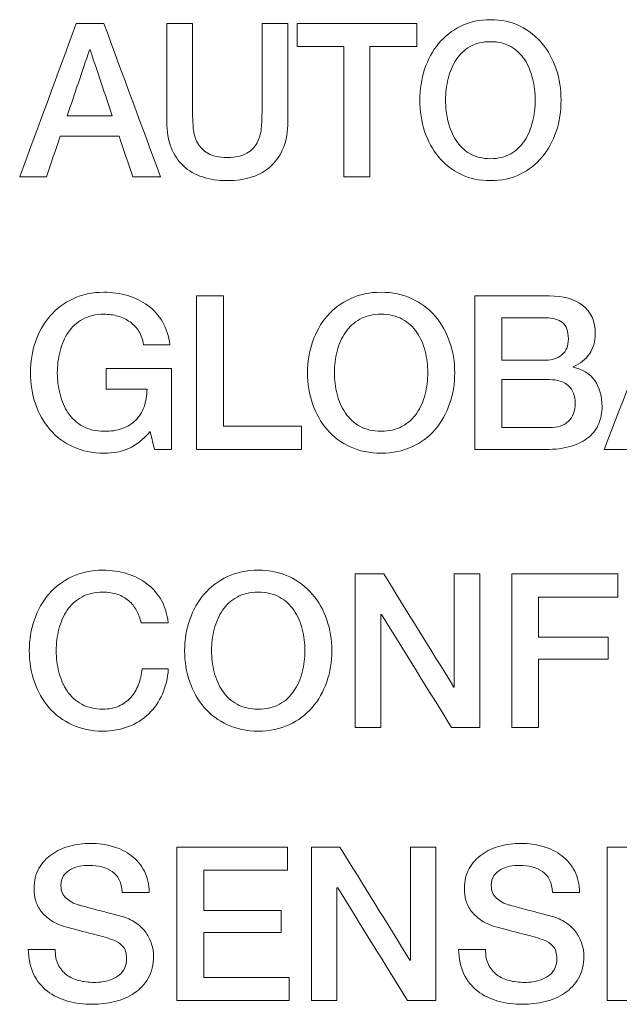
# Model space of a CAD drawing. Header units: millimetres. Extents: x 0 to 2122, y 0 to 1639.
# Tile 54 of 85: x 1679.29 to 1685.18, y 796.5 to 806.19. Entities that reach past the tile are written whole.
import ezdxf

# ---------------------------------------------------------------- set-up
doc = ezdxf.new("R2010")
doc.units = ezdxf.units.MM
doc.layers.add('2', color=7, linetype='Continuous', true_color=0xffffff)

msp = doc.modelspace()

# ---------------------------------------------------------------- linework, layer by layer
at = {"layer": '2', "color": 7, "linetype": 'Continuous', "lineweight": 13}
for points in [[(1679.2854, 804.6444), (1679.4711, 805.1483), (1679.6568, 805.6521), (1679.8424, 806.156)], [(1679.8424, 806.156), (1679.9325, 806.156), (1680.0226, 806.156), (1680.1127, 806.156)], [(1680.1127, 806.156), (1680.2989, 805.6521), (1680.4852, 805.1483), (1680.6714, 804.6444)], [(1680.7321, 806.156), (1680.7322, 806.156), (1680.9861, 806.156), (1680.9861, 806.156)], [(1680.9861, 806.156), (1680.9861, 806.156), (1680.9861, 805.2755), (1680.9861, 805.2755)], [(1681.6691, 806.156), (1681.6691, 806.156), (1681.9228, 806.156), (1681.9228, 806.156)], [(1681.9228, 806.156), (1681.9228, 806.156), (1681.9228, 805.1884), (1681.9228, 805.1884)], [(1682.0163, 806.156), (1682.4078, 806.156), (1682.7994, 806.156), (1683.191, 806.156)], [(1682.0163, 805.9274), (1682.0163, 806.0036), (1682.0163, 806.0798), (1682.0163, 806.156)], [(1683.191, 806.156), (1683.191, 806.0798), (1683.191, 806.0036), (1683.191, 805.9274)], [(1683.9161, 806.192), (1684.0246, 806.192), (1684.122, 806.1708), (1684.2077, 806.1285)], [(1684.2077, 806.1285), (1684.2938, 806.0858), (1684.3664, 806.0287), (1684.4264, 805.9571)], [(1683.269, 805.7048), (1683.3011, 805.8008), (1683.3466, 805.8851), (1683.4062, 805.9571)], [(1683.9163, 805.9758), (1683.839, 805.9758), (1683.7724, 805.9599), (1683.7159, 805.9274)], [(1684.1163, 805.9274), (1684.0602, 805.9599), (1683.9936, 805.9758), (1683.9163, 805.9758)], [(1684.4264, 805.9571), (1684.4861, 805.8851), (1684.5315, 805.8008), (1684.5637, 805.7048)], [(1679.9722, 805.8953), (1679.8991, 805.6788), (1679.826, 805.4624), (1679.7528, 805.2459)], [(1679.9786, 805.8953), (1679.9765, 805.8953), (1679.9744, 805.8953), (1679.9722, 805.8953)], [(1680.1959, 805.2459), (1680.1235, 805.4624), (1680.051, 805.6788), (1679.9786, 805.8953)], [(1682.4756, 805.9274), (1682.3225, 805.9274), (1682.1694, 805.9274), (1682.0163, 805.9274)], [(1682.4756, 804.6444), (1682.4756, 805.0721), (1682.4756, 805.4997), (1682.4756, 805.9274)], [(1683.191, 805.9274), (1683.0372, 805.9274), (1682.8834, 805.9274), (1682.7296, 805.9274)], [(1682.7296, 805.9274), (1682.7296, 805.4997), (1682.7296, 805.0721), (1682.7296, 804.6444)], [(1683.7159, 805.9274), (1683.6598, 805.8946), (1683.614, 805.8512), (1683.579, 805.7973)], [(1684.2536, 805.7973), (1684.2183, 805.8512), (1684.1724, 805.8946), (1684.1163, 805.9274)], [(1683.579, 805.7973), (1683.5438, 805.7426), (1683.5177, 805.6808), (1683.5007, 805.6121)], [(1684.3315, 805.6121), (1684.3149, 805.6808), (1684.2885, 805.7426), (1684.2536, 805.7973)], [(1680.9861, 805.2755), (1680.9861, 805.2247), (1680.9886, 805.1732), (1680.9935, 805.121)], [(1679.7528, 805.2459), (1679.9005, 805.2459), (1680.0482, 805.2459), (1680.1959, 805.2459)], [(1681.9228, 805.1884), (1681.9228, 805.0913), (1681.9086, 805.0063), (1681.8801, 804.9344)], [(1683.5007, 805.1884), (1683.5177, 805.1196), (1683.5438, 805.0575), (1683.579, 805.0035)], [(1684.2536, 805.0035), (1684.2885, 805.0575), (1684.3149, 805.1196), (1684.3315, 805.1884)], [(1680.9935, 805.121), (1680.9978, 805.0688), (1681.0115, 805.0215), (1681.0341, 804.9802)], [(1683.4062, 804.8416), (1683.3466, 804.9135), (1683.3011, 804.9972), (1683.269, 805.0931)], [(1679.684, 805.0444), (1679.6385, 804.9111), (1679.593, 804.7777), (1679.5475, 804.6444)], [(1680.2629, 805.0444), (1680.07, 805.0444), (1679.877, 805.0444), (1679.684, 805.0444)], [(1680.3991, 804.6444), (1680.3537, 804.7777), (1680.3083, 804.9111), (1680.2629, 805.0444)], [(1681.0341, 804.9802), (1681.0563, 804.9386), (1681.0902, 804.904), (1681.1357, 804.8776)], [(1681.5195, 804.8776), (1681.565, 804.904), (1681.5986, 804.9386), (1681.6211, 804.9802)], [(1683.579, 805.0035), (1683.614, 804.9488), (1683.6598, 804.9054), (1683.7159, 804.873)], [(1684.1163, 804.873), (1684.1724, 804.9054), (1684.2183, 804.9488), (1684.2536, 805.0035)], [(1680.8958, 804.7537), (1680.8436, 804.8021), (1680.8034, 804.8627), (1680.7748, 804.9344)], [(1681.8801, 804.9344), (1681.8518, 804.8627), (1681.8116, 804.8021), (1681.7591, 804.7537)], [(1683.6249, 804.6712), (1683.5385, 804.7125), (1683.4658, 804.7693), (1683.4062, 804.8416)], [(1681.0835, 804.6444), (1681.0105, 804.6684), (1680.948, 804.7047), (1680.8958, 804.7537)], [(1681.7591, 804.7537), (1681.7072, 804.7047), (1681.6444, 804.6684), (1681.5714, 804.6444)], [(1679.5475, 804.6444), (1679.4601, 804.6444), (1679.3728, 804.6444), (1679.2854, 804.6444)], [(1680.6714, 804.6444), (1680.5807, 804.6444), (1680.4899, 804.6444), (1680.3991, 804.6444)], [(1682.7296, 804.6444), (1682.6449, 804.6444), (1682.5602, 804.6444), (1682.4756, 804.6444)], [(1680.3483, 803.477), (1680.4224, 803.4552), (1680.4887, 803.4231), (1680.5466, 803.38)], [(1681.0246, 803.4742), (1681.1128, 803.4742), (1681.201, 803.4742), (1681.2892, 803.4742)], [(1681.0246, 801.9626), (1681.0246, 802.4665), (1681.0246, 802.9703), (1681.0246, 803.4742)], [(1681.2892, 803.4742), (1681.2892, 803.0465), (1681.2892, 802.6188), (1681.2892, 802.1912)], [(1682.3094, 803.2752), (1682.3718, 803.3469), (1682.4477, 803.404), (1682.5373, 803.4463)], [(1682.5373, 803.4463), (1682.6265, 803.489), (1682.7281, 803.5102), (1682.8409, 803.5102)], [(1682.8409, 803.5102), (1682.9536, 803.5102), (1683.0548, 803.489), (1683.1444, 803.4463)], [(1683.1444, 803.4463), (1683.234, 803.404), (1683.3099, 803.3469), (1683.3723, 803.2752)], [(1683.7636, 801.9626), (1683.7636, 801.9626), (1683.7636, 803.4742), (1683.7636, 803.4742)], [(1685.036, 801.9626), (1685.2292, 802.4664), (1685.4224, 802.9703), (1685.6156, 803.4742)], [(1680.5466, 803.38), (1680.6041, 803.3366), (1680.6524, 803.2827), (1680.6902, 803.2181)], [(1679.9063, 803.2456), (1679.8477, 803.2128), (1679.8001, 803.1694), (1679.7631, 803.1154)], [(1680.3709, 803.2181), (1680.3352, 803.2431), (1680.2957, 803.2626), (1680.2524, 803.2752)], [(1682.1669, 803.023), (1682.2, 803.119), (1682.2473, 803.2033), (1682.3094, 803.2752)], [(1682.6322, 803.2456), (1682.5736, 803.2128), (1682.526, 803.1694), (1682.4897, 803.1154)], [(1682.8407, 803.2939), (1682.7603, 803.2939), (1682.6907, 803.2777), (1682.6322, 803.2456)], [(1683.0495, 803.2456), (1682.991, 803.2777), (1682.9211, 803.2939), (1682.8407, 803.2939)], [(1683.1921, 803.1154), (1683.1557, 803.1694), (1683.1081, 803.2128), (1683.0495, 803.2456)], [(1683.3723, 803.2752), (1683.4344, 803.2033), (1683.4817, 803.119), (1683.5148, 803.023)], [(1684.0282, 803.258), (1684.0282, 803.258), (1684.0282, 802.8413), (1684.0282, 802.8413)], [(1680.4587, 803.1236), (1680.4354, 803.1609), (1680.4062, 803.1923), (1680.3709, 803.2181)], [(1680.6902, 803.2181), (1680.7286, 803.1528), (1680.7526, 803.0784), (1680.7621, 802.9934)], [(1679.7631, 803.1154), (1679.7267, 803.0608), (1679.6995, 802.999), (1679.6819, 802.9302)], [(1680.5042, 802.9934), (1680.4968, 803.0428), (1680.4817, 803.0865), (1680.4587, 803.1236)], [(1682.4897, 803.1154), (1682.4526, 803.0608), (1682.4255, 802.999), (1682.4078, 802.9302)], [(1683.2736, 802.9302), (1683.2563, 802.999), (1683.2291, 803.0608), (1683.1921, 803.1154)], [(1680.7621, 802.9934), (1680.7621, 802.9934), (1680.5042, 802.9934), (1680.5042, 802.9934)], [(1684.8907, 802.9034), (1684.8533, 802.8494), (1684.8004, 802.8071), (1684.7309, 802.7778)], [(1680.1359, 802.5573), (1680.1359, 802.5574), (1680.1359, 802.7584), (1680.1359, 802.7584)], [(1680.1359, 802.7584), (1680.1359, 802.7584), (1680.7791, 802.7584), (1680.7791, 802.7584)], [(1680.7791, 802.7584), (1680.7791, 802.7584), (1680.7791, 801.9626), (1680.7791, 801.9626)], [(1684.7309, 802.7778), (1684.7309, 802.7778), (1684.7309, 802.7732), (1684.7309, 802.7732)], [(1684.7309, 802.7732), (1684.824, 802.7535), (1684.8946, 802.7097), (1684.9425, 802.6409)], [(1684.0282, 802.6508), (1684.0282, 802.6508), (1684.0282, 802.1785), (1684.0282, 802.1785)], [(1680.5381, 802.5573), (1680.5381, 802.5573), (1680.1359, 802.5573), (1680.1359, 802.5573)], [(1680.5085, 802.3838), (1680.5265, 802.436), (1680.5367, 802.4938), (1680.5381, 802.5573)], [(1679.6819, 802.5065), (1679.6995, 802.4378), (1679.7267, 802.3757), (1679.7631, 802.3217)], [(1682.4078, 802.5065), (1682.4255, 802.4378), (1682.4526, 802.3757), (1682.4897, 802.3217)], [(1683.1921, 802.3217), (1683.2291, 802.3757), (1683.2563, 802.4378), (1683.2736, 802.5065)], [(1679.5835, 802.1598), (1679.5214, 802.2317), (1679.4738, 802.3153), (1679.4403, 802.4113)], [(1680.4266, 802.2515), (1680.463, 802.2875), (1680.4901, 802.3316), (1680.5085, 802.3838)], [(1679.7631, 802.3217), (1679.8001, 802.267), (1679.8477, 802.2236), (1679.9063, 802.1912)], [(1682.4897, 802.3217), (1682.526, 802.267), (1682.5736, 802.2236), (1682.6322, 802.1912)], [(1683.0495, 802.1912), (1683.1081, 802.2236), (1683.1557, 802.267), (1683.1921, 802.3217)], [(1679.9063, 802.1912), (1679.9648, 802.1591), (1680.0343, 802.1425), (1680.1144, 802.1425)], [(1680.1144, 802.1425), (1680.1825, 802.1411), (1680.2425, 802.1499), (1680.2943, 802.1689)], [(1680.2943, 802.1689), (1680.3469, 802.1883), (1680.391, 802.2155), (1680.4266, 802.2515)], [(1681.2892, 802.1912), (1681.5453, 802.1912), (1681.8014, 802.1912), (1682.0575, 802.1912)], [(1682.0575, 802.1912), (1682.0575, 802.115), (1682.0575, 802.0388), (1682.0575, 801.9626)], [(1684.9828, 802.218), (1684.9619, 802.1665), (1684.9284, 802.122), (1684.8833, 802.0846)], [(1679.811, 801.9894), (1679.7211, 802.0307), (1679.6452, 802.0874), (1679.5835, 802.1598)], [(1680.5695, 802.1404), (1680.499, 802.0599), (1680.4287, 802.0045), (1680.3582, 801.9732)], [(1680.6101, 801.9626), (1680.6101, 801.9626), (1680.5695, 802.1404), (1680.5695, 802.1404)], [(1684.8833, 802.0846), (1684.8381, 802.0469), (1684.7803, 802.0172), (1684.7101, 801.9954)], [(1680.7791, 801.9626), (1680.7791, 801.9626), (1680.6101, 801.9626), (1680.6101, 801.9626)], [(1682.0575, 801.9626), (1681.7132, 801.9626), (1681.3689, 801.9626), (1681.0246, 801.9626)], [(1685.3087, 801.9626), (1685.2178, 801.9626), (1685.1269, 801.9626), (1685.036, 801.9626)], [(1681.6323, 800.7755), (1681.745, 800.7755), (1681.8466, 800.7543), (1681.9358, 800.712)], [(1682.5867, 800.7395), (1682.6798, 800.7395), (1682.773, 800.7395), (1682.8661, 800.7395)], [(1682.5867, 799.2282), (1682.5867, 799.7319), (1682.5867, 800.2357), (1682.5867, 800.7395)], [(1682.8661, 800.7395), (1683.0961, 800.3684), (1683.3261, 799.9972), (1683.5561, 799.6261)], [(1683.5607, 799.6261), (1683.5607, 799.9972), (1683.5607, 800.3684), (1683.5607, 800.7395)], [(1683.5607, 800.7395), (1683.6447, 800.7395), (1683.7286, 800.7395), (1683.8126, 800.7395)], [(1683.8126, 800.7395), (1683.8126, 800.2357), (1683.8126, 799.7319), (1683.8126, 799.2282)], [(1684.1259, 800.7395), (1684.4737, 800.7395), (1684.8215, 800.7395), (1685.1694, 800.7395)], [(1684.1259, 799.2282), (1684.1259, 799.7319), (1684.1259, 800.2357), (1684.1259, 800.7395)], [(1685.1694, 800.7395), (1685.1694, 800.6633), (1685.1694, 800.5871), (1685.1694, 800.5109)], [(1681.9358, 800.712), (1682.0254, 800.6696), (1682.1013, 800.6125), (1682.1637, 800.5405)], [(1679.43, 800.2886), (1679.4632, 800.3846), (1679.5105, 800.4685), (1679.5725, 800.5405)], [(1680.9583, 800.2886), (1680.9914, 800.3846), (1681.0391, 800.4685), (1681.1008, 800.5405)], [(1682.1637, 800.5405), (1682.2258, 800.4685), (1682.2734, 800.3846), (1682.3062, 800.2886)], [(1680.6799, 800.477), (1680.7152, 800.4135), (1680.7371, 800.3408), (1680.7452, 800.259)], [(1685.1694, 800.5109), (1684.9097, 800.5109), (1684.6501, 800.5109), (1684.3905, 800.5109)], [(1684.3905, 800.5109), (1684.3905, 800.3789), (1684.3905, 800.247), (1684.3905, 800.1151)], [(1680.4806, 800.259), (1680.4693, 800.3027), (1680.4538, 800.343), (1680.4344, 800.3796)], [(1682.0653, 800.1955), (1682.0477, 800.2646), (1682.0205, 800.3264), (1681.9834, 800.3807)], [(1682.8453, 800.3394), (1682.8432, 800.3394), (1682.841, 800.3394), (1682.8389, 800.3394)], [(1682.8389, 800.3394), (1682.8389, 799.969), (1682.8389, 799.5986), (1682.8389, 799.2282)], [(1683.5332, 799.2282), (1683.3039, 799.5986), (1683.0746, 799.969), (1682.8453, 800.3394)], [(1680.7452, 800.259), (1680.7452, 800.259), (1680.4806, 800.259), (1680.4806, 800.259)], [(1684.3905, 800.1151), (1684.6182, 800.1151), (1684.846, 800.1151), (1685.0738, 800.1151)], [(1685.0738, 800.1151), (1685.0738, 800.0431), (1685.0738, 799.9711), (1685.0738, 799.8992)], [(1685.0738, 799.8992), (1684.846, 799.8992), (1684.6182, 799.8992), (1684.3905, 799.8992)], [(1684.3905, 799.8992), (1684.3905, 799.6755), (1684.3905, 799.4518), (1684.3905, 799.2282)], [(1680.4531, 799.6494), (1680.4714, 799.6974), (1680.4834, 799.7489), (1680.4894, 799.8039)], [(1680.4894, 799.8039), (1680.4894, 799.8039), (1680.7473, 799.8039), (1680.7473, 799.8039)], [(1680.7473, 799.8039), (1680.742, 799.7136), (1680.7223, 799.631), (1680.6891, 799.5563)], [(1681.9834, 799.587), (1682.0205, 799.6413), (1682.0477, 799.703), (1682.0653, 799.7722)], [(1679.5725, 799.425), (1679.5105, 799.497), (1679.4632, 799.581), (1679.43, 799.6769)], [(1680.3772, 799.5235), (1680.4093, 799.5594), (1680.4351, 799.6014), (1680.4531, 799.6494)], [(1681.1008, 799.425), (1681.0391, 799.497), (1680.9914, 799.581), (1680.9583, 799.6769)], [(1682.3062, 799.6769), (1682.2734, 799.581), (1682.2258, 799.497), (1682.1637, 799.425)], [(1680.6891, 799.5563), (1680.6563, 799.4815), (1680.6115, 799.4169), (1680.5547, 799.3626)], [(1683.5561, 799.6261), (1683.5577, 799.6261), (1683.5592, 799.6261), (1683.5607, 799.6261)], [(1680.2605, 799.4388), (1680.3056, 799.4592), (1680.3448, 799.4875), (1680.3772, 799.5235)], [(1680.5547, 799.3626), (1680.4982, 799.3083), (1680.4323, 799.2663), (1680.3561, 799.2366)], [(1682.1637, 799.425), (1682.1013, 799.3531), (1682.0254, 799.2963), (1681.9358, 799.2546)], [(1682.8389, 799.2282), (1682.7549, 799.2282), (1682.6708, 799.2282), (1682.5867, 799.2282)], [(1683.8126, 799.2282), (1683.7195, 799.2282), (1683.6263, 799.2282), (1683.5332, 799.2282)], [(1684.3905, 799.2282), (1684.3023, 799.2282), (1684.2141, 799.2282), (1684.1259, 799.2282)], [(1679.6001, 797.9793), (1679.6526, 798.016), (1679.7119, 798.0432), (1679.7779, 798.0608)], [(1680.2023, 798.0566), (1680.2725, 798.0365), (1680.3335, 798.0054), (1680.3868, 797.9645)], [(1680.8323, 798.0517), (1681.195, 798.0517), (1681.5576, 798.0517), (1681.9203, 798.0517)], [(1680.8323, 796.54), (1680.8323, 797.0439), (1680.8323, 797.5478), (1680.8323, 798.0517)], [(1681.9203, 798.0517), (1681.9203, 797.9755), (1681.9203, 797.8993), (1681.9203, 797.8231)], [(1682.1553, 798.0517), (1682.2484, 798.0517), (1682.3415, 798.0517), (1682.4346, 798.0517)], [(1682.1553, 796.54), (1682.1553, 797.0439), (1682.1553, 797.5478), (1682.1553, 798.0517)], [(1682.4346, 798.0517), (1682.6647, 797.6804), (1682.8947, 797.3092), (1683.1247, 796.9379)], [(1683.1286, 796.9379), (1683.1286, 797.3092), (1683.1286, 797.6804), (1683.1286, 798.0517)], [(1683.1286, 798.0517), (1683.2125, 798.0517), (1683.2965, 798.0517), (1683.3804, 798.0517)], [(1683.3804, 798.0517), (1683.3804, 797.5478), (1683.3804, 797.0439), (1683.3804, 796.54)], [(1683.8334, 797.9793), (1683.886, 798.016), (1683.9452, 798.0432), (1684.0112, 798.0608)], [(1684.4356, 798.0566), (1684.5058, 798.0365), (1684.5668, 798.0054), (1684.6201, 797.9645)], [(1685.3303, 798.0517), (1685.2421, 798.0517), (1685.1539, 798.0517), (1685.0657, 798.0517)], [(1685.0657, 798.0517), (1685.0657, 797.5478), (1685.0657, 797.0439), (1685.0657, 796.54)], [(1679.4745, 797.8407), (1679.5062, 797.8964), (1679.5482, 797.9427), (1679.6001, 797.9793)], [(1683.7078, 797.8407), (1683.7396, 797.8964), (1683.7816, 797.9427), (1683.8334, 797.9793)], [(1679.7846, 797.8305), (1679.7578, 797.8157), (1679.7352, 797.7952), (1679.7175, 797.7698)], [(1681.9203, 797.8231), (1681.6458, 797.8231), (1681.3714, 797.8231), (1681.0969, 797.8231)], [(1681.0969, 797.8231), (1681.0969, 797.6911), (1681.0969, 797.5592), (1681.0969, 797.4272)], [(1684.0179, 797.8305), (1683.9911, 797.8157), (1683.9685, 797.7952), (1683.9509, 797.7698)], [(1682.4135, 797.6513), (1682.4112, 797.6513), (1682.409, 797.6513), (1682.4068, 797.6513)], [(1682.4068, 797.6513), (1682.4068, 797.2809), (1682.4068, 796.9104), (1682.4068, 796.54)], [(1683.101, 796.54), (1682.8719, 796.9104), (1682.6427, 797.2809), (1682.4135, 797.6513)], [(1679.4963, 797.4188), (1679.471, 797.4523), (1679.453, 797.4883), (1679.4424, 797.5264)], [(1679.7412, 797.5486), (1679.7743, 797.5183), (1679.8177, 797.4953), (1679.8714, 797.4798)], [(1680.5589, 797.6047), (1680.5589, 797.6047), (1680.2943, 797.6047), (1680.2943, 797.6047)], [(1683.7297, 797.4188), (1683.7043, 797.4523), (1683.6863, 797.4883), (1683.6757, 797.5264)], [(1683.9745, 797.5486), (1684.0077, 797.5183), (1684.0511, 797.4953), (1684.1047, 797.4798)], [(1684.7923, 797.6047), (1684.7923, 797.6047), (1684.5277, 797.6047), (1684.5277, 797.6047)], [(1679.599, 797.3264), (1679.556, 797.3539), (1679.5221, 797.3846), (1679.4963, 797.4188)], [(1679.8714, 797.4798), (1679.877, 797.4788), (1679.8989, 797.4724), (1679.9377, 797.4618)], [(1679.9377, 797.4618), (1679.9768, 797.4512), (1680.0202, 797.4396), (1680.0682, 797.4272)], [(1680.0682, 797.4272), (1680.1158, 797.4142), (1680.1628, 797.4018), (1680.209, 797.3902)], [(1681.0969, 797.4272), (1681.3509, 797.4272), (1681.6049, 797.4272), (1681.8589, 797.4272)], [(1681.8589, 797.4272), (1681.8589, 797.3552), (1681.8589, 797.2831), (1681.8589, 797.211)], [(1683.8323, 797.3264), (1683.7893, 797.3539), (1683.7554, 797.3846), (1683.7297, 797.4188)], [(1684.1047, 797.4798), (1684.1103, 797.4788), (1684.1322, 797.4724), (1684.171, 797.4618)], [(1684.171, 797.4618), (1684.2102, 797.4512), (1684.2536, 797.4396), (1684.3015, 797.4272)], [(1684.3015, 797.4272), (1684.3492, 797.4142), (1684.3961, 797.4018), (1684.4423, 797.3902)], [(1679.7609, 797.2597), (1679.6964, 797.2766), (1679.6424, 797.2988), (1679.599, 797.3264)], [(1680.209, 797.3902), (1680.2548, 797.3779), (1680.2876, 797.369), (1680.307, 797.3634)], [(1680.307, 797.3634), (1680.3568, 797.3479), (1680.3998, 797.3267), (1680.4361, 797.2999)], [(1683.9943, 797.2597), (1683.9297, 797.2766), (1683.8757, 797.2988), (1683.8323, 797.3264)], [(1684.4423, 797.3902), (1684.4882, 797.3779), (1684.521, 797.369), (1684.5404, 797.3634)], [(1684.5404, 797.3634), (1684.5901, 797.3479), (1684.6332, 797.3267), (1684.6695, 797.2999)], [(1680.0248, 797.1912), (1679.9532, 797.2085), (1679.8654, 797.2314), (1679.7609, 797.2597)], [(1680.4361, 797.2999), (1680.4732, 797.2731), (1680.5039, 797.2427), (1680.5282, 797.2078)], [(1684.2582, 797.1912), (1684.1865, 797.2085), (1684.0987, 797.2314), (1683.9943, 797.2597)], [(1684.6695, 797.2999), (1684.7065, 797.2731), (1684.7372, 797.2427), (1684.7616, 797.2078)], [(1680.2121, 797.1348), (1680.1582, 797.1549), (1680.0961, 797.1732), (1680.0248, 797.1912)], [(1680.2979, 797.0766), (1680.2718, 797.1041), (1680.2432, 797.1235), (1680.2121, 797.1348)], [(1680.5282, 797.2078), (1680.5533, 797.1732), (1680.5713, 797.1362), (1680.5833, 797.0967)], [(1681.8589, 797.211), (1681.6049, 797.211), (1681.3509, 797.211), (1681.0969, 797.211)], [(1681.0969, 797.211), (1681.0969, 797.0635), (1681.0969, 796.9161), (1681.0969, 796.7686)], [(1684.4455, 797.1348), (1684.3915, 797.1549), (1684.3294, 797.1732), (1684.2582, 797.1912)], [(1684.5312, 797.0766), (1684.5051, 797.1041), (1684.4765, 797.1235), (1684.4455, 797.1348)], [(1684.7616, 797.2078), (1684.7866, 797.1732), (1684.8046, 797.1362), (1684.8166, 797.0967)], [(1679.3697, 797.0441), (1679.3697, 797.0441), (1679.6343, 797.0441), (1679.6343, 797.0441)], [(1679.6343, 797.0441), (1679.6343, 796.9863), (1679.6438, 796.9365), (1679.6639, 796.8956)], [(1683.603, 797.0441), (1683.6031, 797.0441), (1683.8676, 797.0441), (1683.8676, 797.0441)], [(1683.8676, 797.0441), (1683.8676, 796.9863), (1683.8772, 796.9365), (1683.8973, 796.8956)], [(1683.1247, 796.9379), (1683.126, 796.9379), (1683.1273, 796.9379), (1683.1286, 796.9379)], [(1679.6639, 796.8956), (1679.6837, 796.8547), (1679.7112, 796.8212), (1679.7461, 796.7951)], [(1680.2647, 796.7919), (1680.2901, 796.8131), (1680.3084, 796.8374), (1680.3197, 796.8649)], [(1683.8973, 796.8956), (1683.917, 796.8547), (1683.9445, 796.8212), (1683.9795, 796.7951)], [(1684.498, 796.7919), (1684.5234, 796.8131), (1684.5418, 796.8374), (1684.5531, 796.8649)], [(1680.1656, 796.74), (1680.2061, 796.7534), (1680.2396, 796.7707), (1680.2647, 796.7919)], [(1680.5498, 796.7612), (1680.5148, 796.7012), (1680.4693, 796.6522), (1680.4129, 796.6141)], [(1681.0969, 796.7686), (1681.3763, 796.7686), (1681.6557, 796.7686), (1681.9351, 796.7686)], [(1681.9351, 796.7686), (1681.9351, 796.6924), (1681.9351, 796.6162), (1681.9351, 796.54)], [(1684.3989, 796.74), (1684.4395, 796.7534), (1684.473, 796.7707), (1684.498, 796.7919)], [(1684.7831, 796.7612), (1684.7482, 796.7012), (1684.7026, 796.6522), (1684.6462, 796.6141)], [(1679.7571, 796.5358), (1679.6809, 796.5569), (1679.6142, 796.5894), (1679.5577, 796.6335)], [(1683.9904, 796.5358), (1683.9142, 796.5569), (1683.8475, 796.5894), (1683.7911, 796.6335)], [(1681.9351, 796.54), (1681.5675, 796.54), (1681.1999, 796.54), (1680.8323, 796.54)], [(1682.4068, 796.54), (1682.3229, 796.54), (1682.2391, 796.54), (1682.1553, 796.54)], [(1683.3804, 796.54), (1683.2873, 796.54), (1683.1942, 796.54), (1683.101, 796.54)], [(1685.0657, 796.54), (1685.1539, 796.54), (1685.2421, 796.54), (1685.3303, 796.54)]]:
    msp.add_open_spline(points, degree=3, dxfattribs=at)
for points, knots in [([(1680.7748, 804.9344), (1680.7462, 805.0063), (1680.7321, 805.0913), (1680.7321, 805.1884), (1680.7321, 805.1884), (1680.7321, 806.156), (1680.7321, 806.156)], [0.90909091, 0.90909091, 0.90909091, 0.90909091, 0.95454545, 0.95454545, 0.95454545, 1, 1, 1, 1]), ([(1681.6211, 804.9802), (1681.6434, 805.0215), (1681.6568, 805.0688), (1681.6667, 805.1732), (1681.6691, 805.2247), (1681.6691, 805.2755), (1681.6691, 805.2755), (1681.6691, 806.156), (1681.6691, 806.156)], [0.3636364, 0.3636364, 0.3636364, 0.3636364, 0.4090909, 0.4090909, 0.4545455, 0.4545455, 0.4545455, 0.5, 0.5, 0.5, 0.5]), ([(1683.4062, 805.9571), (1683.4658, 806.0287), (1683.5385, 806.0858), (1683.7106, 806.1708), (1683.8076, 806.192), (1683.9161, 806.192)], [0.875, 0.875, 0.875, 0.875, 0.9375, 0.9375, 1, 1, 1, 1]), ([(1683.269, 805.0931), (1683.2372, 805.1891), (1683.2213, 805.2914), (1683.2213, 805.4004), (1683.2213, 805.5073), (1683.2372, 805.6089), (1683.269, 805.7048)], [0.6875, 0.6875, 0.6875, 0.6875, 0.75, 0.75, 0.75, 0.8125, 0.8125, 0.8125, 0.8125]), ([(1684.5637, 805.7048), (1684.5954, 805.6089), (1684.6109, 805.5073), (1684.6109, 805.4004), (1684.6109, 805.2914), (1684.5954, 805.1891), (1684.5637, 805.0931)], [0.1875, 0.1875, 0.1875, 0.1875, 0.25, 0.25, 0.25, 0.3125, 0.3125, 0.3125, 0.3125]), ([(1683.5007, 805.6121), (1683.4838, 805.5425), (1683.4753, 805.4724), (1683.4753, 805.3281), (1683.4838, 805.2575), (1683.5007, 805.1884)], [0.1875, 0.1875, 0.1875, 0.1875, 0.25, 0.25, 0.3125, 0.3125, 0.3125, 0.3125]), ([(1684.3315, 805.1884), (1684.3485, 805.2575), (1684.3573, 805.3281), (1684.3573, 805.4724), (1684.3485, 805.5425), (1684.3315, 805.6121)], [0.6875, 0.6875, 0.6875, 0.6875, 0.75, 0.75, 0.8125, 0.8125, 0.8125, 0.8125]), ([(1684.5637, 805.0931), (1684.5315, 804.9972), (1684.4861, 804.9135), (1684.3664, 804.7693), (1684.2938, 804.7125), (1684.2077, 804.6712)], [0.3125, 0.3125, 0.3125, 0.3125, 0.375, 0.375, 0.4375, 0.4375, 0.4375, 0.4375]), ([(1681.1357, 804.8776), (1681.1809, 804.8504), (1681.2447, 804.837), (1681.4102, 804.837), (1681.4744, 804.8504), (1681.5195, 804.8776)], [0.22727273, 0.22727273, 0.22727273, 0.22727273, 0.27272727, 0.27272727, 0.31818182, 0.31818182, 0.31818182, 0.31818182]), ([(1683.7159, 804.873), (1683.7724, 804.8409), (1683.839, 804.8243), (1683.9936, 804.8243), (1684.0602, 804.8409), (1684.1163, 804.873)], [0.4375, 0.4375, 0.4375, 0.4375, 0.5, 0.5, 0.5625, 0.5625, 0.5625, 0.5625]), ([(1681.5714, 804.6444), (1681.498, 804.6207), (1681.4172, 804.6084), (1681.238, 804.6084), (1681.1569, 804.6207), (1681.0835, 804.6444)], [0.72727273, 0.72727273, 0.72727273, 0.72727273, 0.77272727, 0.77272727, 0.81818182, 0.81818182, 0.81818182, 0.81818182]), ([(1684.2077, 804.6712), (1684.122, 804.6296), (1684.0246, 804.6084), (1683.8076, 804.6084), (1683.7106, 804.6296), (1683.6249, 804.6712)], [0.4375, 0.4375, 0.4375, 0.4375, 0.5, 0.5, 0.5625, 0.5625, 0.5625, 0.5625]), ([(1679.4403, 803.023), (1679.4738, 803.119), (1679.5214, 803.2033), (1679.6452, 803.3469), (1679.7211, 803.404), (1679.811, 803.4463)], [0.24324324, 0.24324324, 0.24324324, 0.24324324, 0.27027027, 0.27027027, 0.2972973, 0.2972973, 0.2972973, 0.2972973]), ([(1679.811, 803.4463), (1679.9006, 803.489), (1680.0015, 803.5102), (1680.1144, 803.5102), (1680.1966, 803.5102), (1680.2746, 803.4989), (1680.3483, 803.477)], [0.2972973, 0.2972973, 0.2972973, 0.2972973, 0.32432432, 0.32432432, 0.32432432, 0.35135135, 0.35135135, 0.35135135, 0.35135135]), ([(1683.7636, 803.4742), (1683.7636, 803.4742), (1684.498, 803.4742), (1684.498, 803.4742), (1684.6335, 803.4742), (1684.7425, 803.4428), (1684.824, 803.3807)], [0, 0, 0, 0, 0.0714286, 0.0714286, 0.0714286, 0.1428571, 0.1428571, 0.1428571, 0.1428571]), ([(1684.824, 803.3807), (1684.9059, 803.3186), (1684.9471, 803.2252), (1684.9471, 803.0996), (1684.9471, 803.023), (1684.9281, 802.9577), (1684.8907, 802.9034)], [0.1428571, 0.1428571, 0.1428571, 0.1428571, 0.2142857, 0.2142857, 0.2142857, 0.2857143, 0.2857143, 0.2857143, 0.2857143]), ([(1680.2524, 803.2752), (1680.2086, 803.2876), (1680.1624, 803.2939), (1680.1144, 803.2939), (1680.0343, 803.2939), (1679.9648, 803.2777), (1679.9063, 803.2456)], [0.54054054, 0.54054054, 0.54054054, 0.54054054, 0.56756757, 0.56756757, 0.56756757, 0.59459459, 0.59459459, 0.59459459, 0.59459459]), ([(1684.6254, 803.2114), (1684.5869, 803.2424), (1684.5319, 803.258), (1684.4603, 803.258), (1684.4603, 803.258), (1684.0282, 803.258), (1684.0282, 803.258)], [0.5714286, 0.5714286, 0.5714286, 0.5714286, 0.7142857, 0.7142857, 0.7142857, 0.8571429, 0.8571429, 0.8571429, 0.8571429]), ([(1684.6187, 802.8953), (1684.661, 802.9313), (1684.6826, 802.9831), (1684.6826, 803.0505), (1684.6826, 803.1267), (1684.6632, 803.1807), (1684.6254, 803.2114)], [0.2857143, 0.2857143, 0.2857143, 0.2857143, 0.4285714, 0.4285714, 0.4285714, 0.5714286, 0.5714286, 0.5714286, 0.5714286]), ([(1679.4403, 802.4113), (1679.4075, 802.5072), (1679.3909, 802.6096), (1679.3909, 802.7186), (1679.3909, 802.8255), (1679.4075, 802.9271), (1679.4403, 803.023)], [0.18918919, 0.18918919, 0.18918919, 0.18918919, 0.21621622, 0.21621622, 0.21621622, 0.24324324, 0.24324324, 0.24324324, 0.24324324]), ([(1682.1669, 802.4113), (1682.1334, 802.5072), (1682.1168, 802.6096), (1682.1168, 802.7186), (1682.1168, 802.8255), (1682.1334, 802.9271), (1682.1669, 803.023)], [0.6875, 0.6875, 0.6875, 0.6875, 0.75, 0.75, 0.75, 0.8125, 0.8125, 0.8125, 0.8125]), ([(1683.5148, 803.023), (1683.5484, 802.9271), (1683.5649, 802.8255), (1683.5649, 802.7186), (1683.5649, 802.6096), (1683.5484, 802.5072), (1683.5148, 802.4113)], [0.1875, 0.1875, 0.1875, 0.1875, 0.25, 0.25, 0.25, 0.3125, 0.3125, 0.3125, 0.3125]), ([(1679.6819, 802.9302), (1679.6639, 802.8607), (1679.6554, 802.7905), (1679.6554, 802.6462), (1679.6639, 802.5757), (1679.6819, 802.5065)], [0.64864865, 0.64864865, 0.64864865, 0.64864865, 0.67567568, 0.67567568, 0.7027027, 0.7027027, 0.7027027, 0.7027027]), ([(1682.4078, 802.9302), (1682.3906, 802.8607), (1682.3814, 802.7905), (1682.3814, 802.6462), (1682.3906, 802.5757), (1682.4078, 802.5065)], [0.1875, 0.1875, 0.1875, 0.1875, 0.25, 0.25, 0.3125, 0.3125, 0.3125, 0.3125]), ([(1683.2736, 802.5065), (1683.2912, 802.5757), (1683.3004, 802.6462), (1683.3004, 802.7905), (1683.2912, 802.8607), (1683.2736, 802.9302)], [0.6875, 0.6875, 0.6875, 0.6875, 0.75, 0.75, 0.8125, 0.8125, 0.8125, 0.8125]), ([(1684.0282, 802.8413), (1684.0282, 802.8413), (1684.4603, 802.8413), (1684.4603, 802.8413), (1684.5235, 802.8413), (1684.5764, 802.859), (1684.6187, 802.8953)], [0, 0, 0, 0, 0.1428571, 0.1428571, 0.1428571, 0.2857143, 0.2857143, 0.2857143, 0.2857143]), ([(1684.6836, 802.5902), (1684.6392, 802.6307), (1684.5764, 802.6508), (1684.4959, 802.6508), (1684.4959, 802.6508), (1684.0282, 802.6508), (1684.0282, 802.6508)], [0.5714286, 0.5714286, 0.5714286, 0.5714286, 0.7142857, 0.7142857, 0.7142857, 0.8571429, 0.8571429, 0.8571429, 0.8571429]), ([(1684.6836, 802.2413), (1684.728, 802.2825), (1684.7499, 802.3418), (1684.7499, 802.4924), (1684.728, 802.5499), (1684.6836, 802.5902)], [0.2857143, 0.2857143, 0.2857143, 0.2857143, 0.4285714, 0.4285714, 0.5714286, 0.5714286, 0.5714286, 0.5714286]), ([(1684.9425, 802.6409), (1684.9909, 802.5725), (1685.0145, 802.4868), (1685.0145, 802.3838), (1685.0145, 802.3245), (1685.0043, 802.2695), (1684.9828, 802.218)], [0.5, 0.5, 0.5, 0.5, 0.5714286, 0.5714286, 0.5714286, 0.6428571, 0.6428571, 0.6428571, 0.6428571]), ([(1682.5373, 801.9894), (1682.4477, 802.0306), (1682.3718, 802.0874), (1682.2473, 802.2317), (1682.2, 802.3153), (1682.1669, 802.4113)], [0.5625, 0.5625, 0.5625, 0.5625, 0.625, 0.625, 0.6875, 0.6875, 0.6875, 0.6875]), ([(1683.5148, 802.4113), (1683.4817, 802.3153), (1683.4344, 802.2317), (1683.3099, 802.0874), (1683.234, 802.0306), (1683.1444, 801.9894)], [0.3125, 0.3125, 0.3125, 0.3125, 0.375, 0.375, 0.4375, 0.4375, 0.4375, 0.4375]), ([(1682.6322, 802.1912), (1682.6907, 802.1591), (1682.7603, 802.1425), (1682.9211, 802.1425), (1682.991, 802.1591), (1683.0495, 802.1912)], [0.4375, 0.4375, 0.4375, 0.4375, 0.5, 0.5, 0.5625, 0.5625, 0.5625, 0.5625]), ([(1684.0282, 802.1785), (1684.0282, 802.1785), (1684.4959, 802.1785), (1684.4959, 802.1785), (1684.5764, 802.1785), (1684.6392, 802.1993), (1684.6836, 802.2413)], [0, 0, 0, 0, 0.1428571, 0.1428571, 0.1428571, 0.2857143, 0.2857143, 0.2857143, 0.2857143]), ([(1680.3582, 801.9732), (1680.2876, 801.9421), (1680.2061, 801.9266), (1680.1144, 801.9266), (1680.0015, 801.9266), (1679.9006, 801.9474), (1679.811, 801.9894)], [0.08108108, 0.08108108, 0.08108108, 0.08108108, 0.10810811, 0.10810811, 0.10810811, 0.13513514, 0.13513514, 0.13513514, 0.13513514]), ([(1683.1444, 801.9894), (1683.0548, 801.9474), (1682.9536, 801.9266), (1682.7281, 801.9266), (1682.6265, 801.9474), (1682.5373, 801.9894)], [0.4375, 0.4375, 0.4375, 0.4375, 0.5, 0.5, 0.5625, 0.5625, 0.5625, 0.5625]), ([(1684.7101, 801.9954), (1684.6395, 801.9735), (1684.5552, 801.9626), (1684.4578, 801.9626), (1684.4578, 801.9626), (1683.7636, 801.9625), (1683.7636, 801.9626)], [0.7857143, 0.7857143, 0.7857143, 0.7857143, 0.8571429, 0.8571429, 0.8571429, 0.9285714, 0.9285714, 0.9285714, 0.9285714]), ([(1679.5725, 800.5405), (1679.635, 800.6125), (1679.7108, 800.6696), (1679.8901, 800.7543), (1679.9913, 800.7755), (1680.1038, 800.7755), (1680.1885, 800.7755), (1680.2686, 800.7638), (1680.4182, 800.7173), (1680.4838, 800.6834), (1680.5981, 800.5945), (1680.6443, 800.5405), (1680.6799, 800.477)], [0.7941176, 0.7941176, 0.7941176, 0.7941176, 0.8235294, 0.8235294, 0.8529412, 0.8529412, 0.8529412, 0.8823529, 0.8823529, 0.9117647, 0.9117647, 0.9411765, 0.9411765, 0.9411765, 0.9411765]), ([(1681.1008, 800.5405), (1681.1632, 800.6125), (1681.2391, 800.6696), (1681.4183, 800.7543), (1681.5195, 800.7755), (1681.6323, 800.7755)], [0.875, 0.875, 0.875, 0.875, 0.9375, 0.9375, 1, 1, 1, 1]), ([(1680.4344, 800.3796), (1680.4146, 800.4163), (1680.3892, 800.4481), (1680.3271, 800.5017), (1680.2905, 800.5225), (1680.2072, 800.5522), (1680.1589, 800.5596), (1680.1038, 800.5596), (1680.0237, 800.5596), (1679.9539, 800.5433), (1679.8368, 800.4784), (1679.7895, 800.435), (1679.7161, 800.3264), (1679.6886, 800.2646), (1679.6713, 800.1955)], [0.0294118, 0.0294118, 0.0294118, 0.0294118, 0.0588235, 0.0588235, 0.0882353, 0.0882353, 0.1176471, 0.1176471, 0.1176471, 0.1470588, 0.1470588, 0.1764706, 0.1764706, 0.2058824, 0.2058824, 0.2058824, 0.2058824]), ([(1681.6324, 800.5596), (1681.552, 800.5596), (1681.4821, 800.5433), (1681.365, 800.4784), (1681.3177, 800.435), (1681.2444, 800.3264), (1681.2169, 800.2646), (1681.1996, 800.1955)], [0, 0, 0, 0, 0.0625, 0.0625, 0.125, 0.125, 0.1875, 0.1875, 0.1875, 0.1875]), ([(1681.9834, 800.3807), (1681.9471, 800.435), (1681.8995, 800.4784), (1681.7824, 800.5433), (1681.7129, 800.5596), (1681.6324, 800.5596)], [0.875, 0.875, 0.875, 0.875, 0.9375, 0.9375, 1, 1, 1, 1]), ([(1679.43, 799.6769), (1679.3965, 799.7729), (1679.3799, 799.8752), (1679.3799, 800.0911), (1679.3965, 800.1927), (1679.43, 800.2886)], [0.70588235, 0.70588235, 0.70588235, 0.70588235, 0.73529412, 0.73529412, 0.76470588, 0.76470588, 0.76470588, 0.76470588]), ([(1680.9583, 799.6769), (1680.9248, 799.7729), (1680.9082, 799.8752), (1680.9082, 800.0911), (1680.9248, 800.1927), (1680.9583, 800.2886)], [0.6875, 0.6875, 0.6875, 0.6875, 0.75, 0.75, 0.8125, 0.8125, 0.8125, 0.8125]), ([(1682.3062, 800.2886), (1682.3398, 800.1927), (1682.3563, 800.0911), (1682.3563, 799.8752), (1682.3398, 799.7729), (1682.3062, 799.6769)], [0.1875, 0.1875, 0.1875, 0.1875, 0.25, 0.25, 0.3125, 0.3125, 0.3125, 0.3125]), ([(1679.6713, 800.1955), (1679.6537, 800.1264), (1679.6445, 800.0558), (1679.6445, 799.9119), (1679.6537, 799.8413), (1679.6713, 799.7722)], [0.20588235, 0.20588235, 0.20588235, 0.20588235, 0.23529412, 0.23529412, 0.26470588, 0.26470588, 0.26470588, 0.26470588]), ([(1681.1996, 800.1955), (1681.1819, 800.1264), (1681.1728, 800.0558), (1681.1728, 799.9119), (1681.1819, 799.8413), (1681.1996, 799.7722)], [0.1875, 0.1875, 0.1875, 0.1875, 0.25, 0.25, 0.3125, 0.3125, 0.3125, 0.3125]), ([(1682.0653, 799.7722), (1682.0826, 799.8413), (1682.0918, 799.9119), (1682.0918, 800.0558), (1682.0826, 800.1264), (1682.0653, 800.1955)], [0.6875, 0.6875, 0.6875, 0.6875, 0.75, 0.75, 0.8125, 0.8125, 0.8125, 0.8125]), ([(1679.6713, 799.7722), (1679.6886, 799.703), (1679.7161, 799.6413), (1679.7895, 799.5326), (1679.8368, 799.4892), (1679.9539, 799.4243), (1680.0237, 799.4081), (1680.1038, 799.4081), (1680.1634, 799.4081), (1680.2157, 799.4183), (1680.2605, 799.4388)], [0.2647059, 0.2647059, 0.2647059, 0.2647059, 0.2941176, 0.2941176, 0.3235294, 0.3235294, 0.3529412, 0.3529412, 0.3529412, 0.3823529, 0.3823529, 0.3823529, 0.3823529]), ([(1681.1996, 799.7722), (1681.2169, 799.703), (1681.2444, 799.6413), (1681.3177, 799.5326), (1681.365, 799.4892), (1681.4821, 799.4243), (1681.552, 799.4081), (1681.7129, 799.4081), (1681.7824, 799.4243), (1681.8995, 799.4892), (1681.9471, 799.5326), (1681.9834, 799.587)], [0.3125, 0.3125, 0.3125, 0.3125, 0.375, 0.375, 0.4375, 0.4375, 0.5, 0.5, 0.5625, 0.5625, 0.625, 0.625, 0.625, 0.625]), ([(1680.3561, 799.2366), (1680.2795, 799.207), (1680.1959, 799.1922), (1680.1038, 799.1922), (1679.9913, 799.1922), (1679.8901, 799.213), (1679.7108, 799.2963), (1679.635, 799.3531), (1679.5725, 799.425)], [0.58823529, 0.58823529, 0.58823529, 0.58823529, 0.61764706, 0.61764706, 0.61764706, 0.64705882, 0.64705882, 0.67647059, 0.67647059, 0.67647059, 0.67647059]), ([(1681.9358, 799.2546), (1681.8466, 799.213), (1681.745, 799.1922), (1681.5195, 799.1922), (1681.4183, 799.213), (1681.2391, 799.2963), (1681.1632, 799.3531), (1681.1008, 799.425)], [0.4375, 0.4375, 0.4375, 0.4375, 0.5, 0.5, 0.5625, 0.5625, 0.625, 0.625, 0.625, 0.625]), ([(1679.7779, 798.0608), (1679.8445, 798.0785), (1679.9112, 798.0876), (1679.9793, 798.0876), (1680.058, 798.0876), (1680.1324, 798.0771), (1680.2023, 798.0566)], [0.38, 0.38, 0.38, 0.38, 0.4, 0.4, 0.4, 0.42, 0.42, 0.42, 0.42]), ([(1684.0112, 798.0608), (1684.0779, 798.0785), (1684.1446, 798.0876), (1684.2126, 798.0876), (1684.2913, 798.0876), (1684.3658, 798.0771), (1684.4356, 798.0566)], [0.38, 0.38, 0.38, 0.38, 0.4, 0.4, 0.4, 0.42, 0.42, 0.42, 0.42]), ([(1680.3868, 797.9645), (1680.4393, 797.9236), (1680.4813, 797.8732), (1680.5434, 797.7532), (1680.5589, 797.6841), (1680.5589, 797.6047)], [0.44, 0.44, 0.44, 0.44, 0.46, 0.46, 0.48, 0.48, 0.48, 0.48]), ([(1684.6201, 797.9645), (1684.6727, 797.9236), (1684.7146, 797.8732), (1684.7767, 797.7532), (1684.7923, 797.6841), (1684.7923, 797.6047)], [0.44, 0.44, 0.44, 0.44, 0.46, 0.46, 0.48, 0.48, 0.48, 0.48]), ([(1679.4424, 797.5264), (1679.4321, 797.5645), (1679.4265, 797.6036), (1679.4265, 797.6428), (1679.4265, 797.719), (1679.4424, 797.785), (1679.4745, 797.8407)], [0.3, 0.3, 0.3, 0.3, 0.32, 0.32, 0.32, 0.34, 0.34, 0.34, 0.34]), ([(1680.2943, 797.6047), (1680.2876, 797.7021), (1680.2545, 797.7709), (1680.136, 797.8513), (1680.0601, 797.8714), (1679.9684, 797.8714), (1679.9373, 797.8714), (1679.9059, 797.8682), (1679.841, 797.8555), (1679.811, 797.8453), (1679.7846, 797.8305)], [0.5, 0.5, 0.5, 0.5, 0.52, 0.52, 0.54, 0.54, 0.54, 0.56, 0.56, 0.58, 0.58, 0.58, 0.58]), ([(1683.6757, 797.5264), (1683.6655, 797.5645), (1683.6598, 797.6036), (1683.6598, 797.6428), (1683.6598, 797.719), (1683.6757, 797.785), (1683.7078, 797.8407)], [0.3, 0.3, 0.3, 0.3, 0.32, 0.32, 0.32, 0.34, 0.34, 0.34, 0.34]), ([(1684.5277, 797.6047), (1684.521, 797.7021), (1684.4878, 797.7709), (1684.3693, 797.8513), (1684.2934, 797.8714), (1684.2017, 797.8714), (1684.1707, 797.8714), (1684.1393, 797.8682), (1684.0744, 797.8555), (1684.0444, 797.8453), (1684.0179, 797.8305)], [0.5, 0.5, 0.5, 0.5, 0.52, 0.52, 0.54, 0.54, 0.54, 0.56, 0.56, 0.58, 0.58, 0.58, 0.58]), ([(1679.7175, 797.7698), (1679.7003, 797.7444), (1679.6911, 797.713), (1679.6911, 797.6745), (1679.6911, 797.6209), (1679.7077, 797.5789), (1679.7412, 797.5486)], [0.6, 0.6, 0.6, 0.6, 0.62, 0.62, 0.62, 0.64, 0.64, 0.64, 0.64]), ([(1683.9509, 797.7698), (1683.9336, 797.7444), (1683.9244, 797.713), (1683.9244, 797.6745), (1683.9244, 797.6209), (1683.941, 797.5789), (1683.9745, 797.5486)], [0.6, 0.6, 0.6, 0.6, 0.62, 0.62, 0.62, 0.64, 0.64, 0.64, 0.64]), ([(1679.5577, 796.6335), (1679.5013, 796.6769), (1679.4561, 796.733), (1679.3888, 796.8699), (1679.3711, 796.9506), (1679.3697, 797.0441)], [0.94, 0.94, 0.94, 0.94, 0.96, 0.96, 0.98, 0.98, 0.98, 0.98]), ([(1680.3197, 796.8649), (1680.3314, 796.8924), (1680.3367, 796.9203), (1680.3367, 796.9489), (1680.3367, 797.0064), (1680.3236, 797.0491), (1680.2979, 797.0766)], [0.14, 0.14, 0.14, 0.14, 0.16, 0.16, 0.16, 0.18, 0.18, 0.18, 0.18]), ([(1680.5833, 797.0967), (1680.5956, 797.0572), (1680.6013, 797.0177), (1680.6013, 796.9785), (1680.6013, 796.8935), (1680.584, 796.8212), (1680.5498, 796.7612)], [0.8, 0.8, 0.8, 0.8, 0.82, 0.82, 0.82, 0.84, 0.84, 0.84, 0.84]), ([(1683.7911, 796.6335), (1683.7346, 796.6769), (1683.6895, 796.733), (1683.6221, 796.8699), (1683.6045, 796.9506), (1683.603, 797.0441)], [0.94, 0.94, 0.94, 0.94, 0.96, 0.96, 0.98, 0.98, 0.98, 0.98]), ([(1684.5531, 796.8649), (1684.5647, 796.8924), (1684.57, 796.9203), (1684.57, 796.9489), (1684.57, 797.0064), (1684.557, 797.0491), (1684.5312, 797.0766)], [0.14, 0.14, 0.14, 0.14, 0.16, 0.16, 0.16, 0.18, 0.18, 0.18, 0.18]), ([(1684.8166, 797.0967), (1684.8289, 797.0572), (1684.8346, 797.0177), (1684.8346, 796.9785), (1684.8346, 796.8935), (1684.8173, 796.8212), (1684.7831, 796.7612)], [0.8, 0.8, 0.8, 0.8, 0.82, 0.82, 0.82, 0.84, 0.84, 0.84, 0.84]), ([(1679.7461, 796.7951), (1679.7814, 796.769), (1679.822, 796.7499), (1679.9137, 796.7259), (1679.9638, 796.7199), (1680.0174, 796.7199), (1680.0749, 796.7199), (1680.1246, 796.7266), (1680.1656, 796.74)], [0.04, 0.04, 0.04, 0.04, 0.06, 0.06, 0.08, 0.08, 0.08, 0.1, 0.1, 0.1, 0.1]), ([(1683.9795, 796.7951), (1684.0147, 796.769), (1684.0553, 796.7499), (1684.147, 796.7259), (1684.1971, 796.7199), (1684.2508, 796.7199), (1684.3082, 796.7199), (1684.358, 796.7266), (1684.3989, 796.74)], [0.04, 0.04, 0.04, 0.04, 0.06, 0.06, 0.08, 0.08, 0.08, 0.1, 0.1, 0.1, 0.1]), ([(1680.4129, 796.6141), (1680.3568, 796.576), (1680.2922, 796.5481), (1680.1483, 796.5128), (1680.0749, 796.504), (1680.0001, 796.504), (1679.9144, 796.504), (1679.8333, 796.515), (1679.7571, 796.5358)], [0.86, 0.86, 0.86, 0.86, 0.88, 0.88, 0.9, 0.9, 0.9, 0.92, 0.92, 0.92, 0.92]), ([(1684.6462, 796.6141), (1684.5901, 796.576), (1684.5256, 796.5481), (1684.3816, 796.5128), (1684.3082, 796.504), (1684.2335, 796.504), (1684.1477, 796.504), (1684.0666, 796.515), (1683.9904, 796.5358)], [0.86, 0.86, 0.86, 0.86, 0.88, 0.88, 0.9, 0.9, 0.9, 0.92, 0.92, 0.92, 0.92])]:
    msp.add_open_spline(points, degree=3, knots=knots, dxfattribs=at)

doc.saveas('drawing.dxf')
